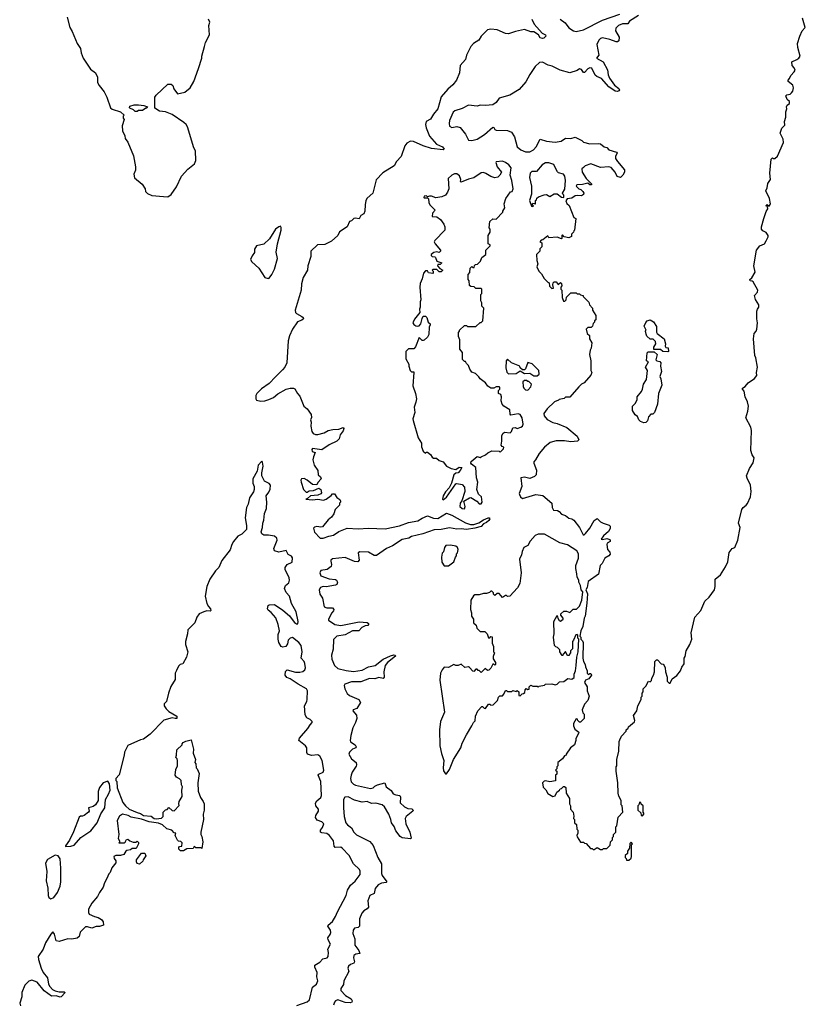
# Model space of a CAD drawing. Extents: x 2673234 to 2760940, y 830506 to 955455.
# Tile 12 of 62: x 2685030 to 2692477, y 867954 to 877290. Entities that reach past the tile are written whole.
import ezdxf

# ---------------------------------------------------------------- set-up
doc = ezdxf.new("R2010")
doc.units = 0

msp = doc.modelspace()

# ---------------------------------------------------------------- linework, layer by layer
at = {"layer": '0CON10XD'}
for points in [[(2685480, 877315), (2685505, 877216.7), (2685528.9, 877178.9), (2685574.2, 877065), (2685606.8, 877016.8), (2685611.9, 876975), (2685633.1, 876925), (2685701.2, 876821.2), (2685750, 876785), (2685766.7, 876745), (2685766.7, 876695), (2685782, 876665), (2685831.2, 876605), (2685855.8, 876555.8), (2685890.8, 876455), (2685905, 876442), (2685987, 876417), (2686020, 876385), (2686010, 876375), (2686010, 876355), (2686020, 876345), (2686002.5, 876285), (2686003.3, 876235), (2686025, 876190), (2686030, 876165), (2686055, 876130), (2686109.3, 875999.3), (2686126.7, 875895), (2686126.4, 875863.6), (2686112.5, 875825), (2686119.3, 875789.3), (2686189.3, 875729.3), (2686220, 875685), (2686221.7, 875661.7), (2686241.7, 875641.7), (2686283.6, 875623.6), (2686392, 875612), (2686435, 875610.8), (2686465, 875631.2), (2686516.2, 875705), (2686565, 875807.5), (2686625, 875872.5), (2686688.3, 875921.7), (2686700, 875955), (2686696, 876045), (2686681.2, 876075), (2686620, 876275), (2686606.4, 876296.4), (2686586.1, 876316.1), (2686475, 876390), (2686413.6, 876416.4), (2686355, 876423.8), (2686310.7, 876450.7), (2686310, 876555), (2686322.5, 876575), (2686435, 876680), (2686465, 876680), (2686480, 876665), (2686490, 876635), (2686525, 876587.5), (2686595, 876601.2), (2686645, 876643.8), (2686681.2, 876705), (2686723.9, 876826.1), (2686756.1, 876923.9), (2686756.7, 876945), (2686782.5, 877035), (2686792.5, 877075), (2686830, 877145), (2686822.5, 877235), (2686832.5, 877265), (2686820, 877295)], [(2689885.6, 877295), (2689906.6, 877246.6), (2689982.2, 877162.2), (2690012.5, 877145), (2690016.2, 877135), (2689997.5, 877115), (2689985, 877110.8), (2689965, 877118), (2689946.7, 877145), (2689905, 877176), (2689875, 877176.2), (2689815, 877197.8), (2689730.5, 877179.5), (2689664.2, 877155.8), (2689635, 877157.8), (2689555, 877192.9), (2689495, 877201.2), (2689465, 877193.3), (2689403.3, 877135), (2689383.3, 877095), (2689330, 877065), (2689305, 877036.7), (2689263.8, 876955), (2689255, 876912.5), (2689206.2, 876855), (2689199.2, 876785), (2689171.5, 876715), (2689135, 876672), (2689087.3, 876632.7), (2689025, 876559.2), (2688993.1, 876445), (2688953.6, 876393.6), (2688925, 876348), (2688883.8, 876325), (2688878, 876295), (2688884, 876265), (2688914.4, 876185), (2688980.5, 876110.5), (2689038.8, 876085), (2689055, 876062.5), (2689043.3, 876056.7), (2688935, 876067.7), (2688855, 876094.5), (2688764.3, 876135.7), (2688735, 876138.8), (2688699.5, 876120.5), (2688679.2, 876095), (2688647.4, 875992.6), (2688602, 875945), (2688580, 875905), (2688470.9, 875839.1), (2688409.5, 875770.5), (2688376.7, 875645), (2688325, 875598.8), (2688311.4, 875575), (2688303.1, 875535), (2688300.8, 875475), (2688290.5, 875449.5), (2688265, 875433.8), (2688248, 875402), (2688211.7, 875408.3), (2688197.5, 875405), (2688176.1, 875383.9), (2688155, 875377.5), (2688133.3, 875325), (2688062.4, 875277.6), (2688045, 875244.2), (2687985, 875188.8), (2687921.2, 875158.8), (2687852.5, 875155), (2687788.8, 875095), (2687789.5, 875045), (2687762, 874955), (2687757.1, 874915), (2687717.8, 874845), (2687702.2, 874785), (2687698.9, 874725), (2687641.1, 874535), (2687644.4, 874515), (2687653.6, 874503.6), (2687705.8, 874475), (2687717.1, 874465), (2687718.6, 874455), (2687705, 874441.4), (2687664, 874425), (2687616.1, 874353.9), (2687587.7, 874292.3), (2687576.2, 874245), (2687562.5, 874035), (2687543.6, 873996.4), (2687521.7, 873968.3), (2687456, 873904), (2687395, 873840), (2687321.2, 873788.8), (2687277.5, 873745), (2687267.5, 873725), (2687267.5, 873695), (2687273.6, 873683.6), (2687315, 873673.3), (2687355, 873676.7), (2687391.7, 873688.3), (2687435, 873708.8), (2687476.4, 873743.6), (2687555, 873787.5), (2687595, 873797.5), (2687625, 873797.5), (2687639.3, 873789.3), (2687662.5, 873745), (2687685, 873720), (2687722.5, 873625), (2687755, 873600), (2687793.3, 873545), (2687797, 873517), (2687787.5, 873495), (2687793, 873473), (2687791.2, 873435), (2687799.2, 873385), (2687810.8, 873365), (2687835, 873356.9), (2687855, 873357.8), (2687915, 873372.9), (2687955, 873394.3), (2687997.5, 873405), (2688055, 873407.1), (2688095, 873423.3), (2688103.3, 873415), (2688095, 873391.2), (2688068, 873355), (2688057.1, 873315), (2688036.2, 873293.8), (2687965, 873258.8), (2687895, 873212), (2687804, 873225), (2687798, 873215), (2687801.2, 873195), (2687830, 873185), (2687813.8, 873146.2), (2687810, 873115), (2687820, 873065), (2687856.1, 873016.1), (2687860, 872975), (2687882.5, 872955), (2687887.5, 872935), (2687855, 872900), (2687845, 872880), (2687805, 872883.8), (2687755, 872924.2), (2687725, 872938.6), (2687700.8, 872935), (2687695.7, 872925), (2687697.8, 872905), (2687719.2, 872835), (2687745, 872809.2), (2687755, 872809.2), (2687775, 872822.5), (2687815.8, 872824.2), (2687865, 872848.8), (2687885.6, 872835.6), (2687890, 872805), (2687883.3, 872795), (2687855, 872782.5), (2687785, 872774.2), (2687759.2, 872750.8), (2687743.3, 872745), (2687805, 872735.7), (2687855, 872741.9), (2687910, 872735), (2687935, 872744), (2687983, 872777), (2687995, 872792.5), (2688015, 872792.5), (2688035, 872760), (2688065, 872740), (2688070, 872725), (2688070, 872715), (2688060, 872705), (2688060, 872685), (2688020, 872645), (2688006.7, 872605), (2687986.1, 872573.9), (2687953.6, 872546.4), (2687899.3, 872480.7), (2687885, 872476.7), (2687845, 872485.6), (2687825, 872479.2), (2687815, 872467.5), (2687825, 872430), (2687878.8, 872375), (2687905, 872373.8), (2687961.5, 872391.5), (2688005, 872402.1), (2688054.1, 872435.9), (2688135, 872469.5), (2688238.3, 872461.7), (2688335, 872470), (2688495, 872461.4), (2688629.4, 872490.6), (2688715, 872521.4), (2688805, 872539.2), (2688845, 872564.7), (2688895, 872584.5), (2688953.4, 872563.4), (2688995, 872561.1), (2689075, 872610.5), (2689125, 872593.3), (2689255, 872519.6), (2689303.2, 872503.2), (2689335, 872502.7), (2689380.9, 872519.1), (2689425, 872546.5), (2689470, 872565), (2689480, 872565), (2689487, 872557), (2689477.5, 872542.5), (2689455, 872520.8), (2689425, 872509.2), (2689405, 872484.3), (2689345, 872470), (2689265, 872455.8), (2689215, 872461.5), (2689175, 872458), (2689105, 872470.9), (2689025, 872456.1), (2688957.5, 872452.5), (2688851.9, 872415), (2688745, 872389.4), (2688717.5, 872372.5), (2688655, 872361.3), (2688565, 872299.4), (2688505.5, 872275), (2688411.1, 872208.9), (2688390.6, 872210.6), (2688335, 872241.9), (2688255, 872244.2), (2688238, 872235), (2688248, 872165), (2688235, 872148.6), (2688205, 872152.3), (2688115, 872190), (2687995, 872178.9), (2687980.5, 872165), (2687978.5, 872155), (2687987.1, 872125), (2687982.9, 872105), (2687945, 872077.5), (2687885, 872067.8), (2687873.8, 872045), (2687885.8, 872015), (2687965, 871989.2), (2688022.1, 871982.1), (2688034.1, 871974.1), (2688043.6, 871955), (2688034.7, 871935.3), (2688022, 871928), (2687935, 871912.5), (2687905, 871913.8), (2687882.5, 871905), (2687867.5, 871885), (2687875, 871844), (2687901.2, 871805), (2687915, 871721.9), (2687942.7, 871712.7), (2687995, 871711.5), (2688007.8, 871697.8), (2688005.6, 871685), (2687987.5, 871665), (2687956.2, 871605), (2687956.7, 871595), (2688016.7, 871555), (2688075, 871545.6), (2688248.9, 871581.1), (2688323.3, 871575), (2688335.6, 871565), (2688337.8, 871555), (2688330, 871545), (2688305, 871542.5), (2688274.6, 871525.4), (2688246.1, 871493.9), (2688185, 871494.6), (2688115, 871457.5), (2688035, 871444.4), (2688004.2, 871414.2), (2688002.3, 871322.3), (2687986.9, 871265), (2687987.6, 871227.6), (2688014.5, 871165), (2688045, 871137.1), (2688125, 871117.8), (2688195, 871110.6), (2688275, 871123.2), (2688335, 871152.2), (2688400, 871165), (2688476.2, 871225), (2688545, 871258.9), (2688577.5, 871267.5), (2688590, 871265), (2688592.5, 871255), (2688515, 871194.4), (2688494, 871166), (2688482.2, 871105), (2688483.8, 871055), (2688475, 871043.3), (2688435, 871052.9), (2688395, 871040), (2688344.4, 871044.4), (2688265, 871010), (2688175, 871011.3), (2688111.5, 870988.5), (2688105.8, 870975), (2688111.9, 870945), (2688135, 870902), (2688155, 870882.9), (2688245, 870843.3), (2688260, 870815), (2688225, 870760), (2688190, 870745), (2688187.5, 870735), (2688222, 870695), (2688226, 870665), (2688213.3, 870625), (2688187.5, 870575), (2688167.3, 870502.7), (2688162, 870455), (2688165, 870443.3), (2688211.2, 870415), (2688220, 870395), (2688215.8, 870384.2), (2688185, 870372), (2688156, 870345), (2688150.6, 870325), (2688175, 870280), (2688217.8, 870247.8), (2688221.2, 870225), (2688218.3, 870211.7), (2688181.2, 870155), (2688172, 870125), (2688167.1, 870095), (2688173.2, 870063.2), (2688195, 870040), (2688213, 870033), (2688355, 870000), (2688380, 870005), (2688395, 870022.5), (2688420, 870035), (2688492.5, 870052.5), (2688504.4, 870014.4), (2688550.9, 869980.9), (2688570.9, 869950.9), (2688595, 869940), (2688633.9, 869933.9), (2688639.2, 869919.2), (2688636, 869865), (2688677.4, 869827.4), (2688709.7, 869809.7)], [(2690152.5, 877295), (2690199.1, 877259.1), (2690235, 877211.9), (2690280, 877185), (2690305, 877178.5), (2690375, 877194), (2690555, 877284), (2690718.1, 877341.9)], [(2690895, 877329.4), (2690810, 877275), (2690795, 877250), (2690745, 877251.2), (2690705, 877233.8), (2690681.4, 877208.6)], [(2691338.3, 871251.7), (2691347.5, 871305), (2691383.6, 871366.4), (2691401.2, 871415), (2691393.9, 871476.1), (2691430, 871625), (2691485, 871687.5), (2691523.9, 871776.1), (2691566.7, 871815), (2691615.9, 871884.1), (2691623.3, 871915), (2691622.5, 871985), (2691672, 872025), (2691719.7, 872100.3), (2691742.3, 872147.7), (2691755, 872237.5), (2691783.6, 872276.4), (2691808, 872285), (2691836.9, 872355), (2691858.8, 872475), (2691843.3, 872515), (2691873.8, 872645), (2691887, 872663), (2691917.5, 872685), (2691927.7, 872702.3), (2691955.7, 872764.3), (2691964.2, 872815), (2691958, 872875), (2691924.1, 872944.1), (2691920, 872965), (2691947.5, 873035), (2691983.3, 873086.7), (2691992.5, 873135), (2691973.3, 873165), (2691960, 873205), (2691966.2, 873395), (2691958.8, 873425), (2691913.3, 873515), (2691933, 873577), (2691938.8, 873625), (2691928.8, 873665), (2691906.7, 873715), (2691897, 873767), (2691880, 873785), (2691880, 873795), (2691908, 873812), (2691935, 873848), (2691995, 873888.8), (2692017, 873917), (2692013, 873943), (2692023.3, 873995), (2692006.7, 874085), (2691997.5, 874105), (2691986.7, 874265), (2691992.5, 874315), (2692010, 874335), (2692017.5, 874355), (2692023.3, 874415), (2692016.7, 874455), (2692017.5, 874525), (2692022.5, 874545), (2692037.5, 874565), (2692036.7, 874585), (2692005, 874637.5), (2691994, 874675), (2692022.5, 874705), (2692027.5, 874725), (2691983, 874803), (2691971.7, 874811.7), (2691955, 874812.5), (2691950, 874825), (2691968.3, 874841.7), (2692000, 874895), (2691990, 874955), (2692013.3, 875105), (2692045.9, 875144.1), (2692090, 875165), (2692107.1, 875192.9), (2692125, 875230), (2692123.3, 875245), (2692105, 875273.3), (2692075, 875287.5), (2692062.5, 875305), (2692062.5, 875325), (2692083.3, 875405), (2692105, 875470), (2692122.5, 875495), (2692118.3, 875518.3), (2692103.6, 875526.4), (2692115, 875536.7), (2692135, 875522.5), (2692145.9, 875544.1), (2692136.2, 875595), (2692101.7, 875668.3), (2692116.7, 875695), (2692123, 875737), (2692147.5, 875775), (2692140, 875835), (2692153, 875967), (2692165, 875980), (2692173, 875973), (2692187, 875973), (2692212.5, 875995), (2692270, 876125), (2692267.3, 876157.3), (2692240, 876215), (2692255, 876260), (2692281.7, 876288.3), (2692280, 876325), (2692293.3, 876365), (2692292.5, 876415), (2692302.5, 876445), (2692297.5, 876465), (2692305, 876480), (2692327.5, 876495), (2692326.7, 876515), (2692303.7, 876533.7), (2692293, 876567), (2692301.9, 876578.1), (2692333.8, 876585), (2692347.1, 876595), (2692357.4, 876612.6), (2692364.2, 876645), (2692359.4, 876669.4), (2692313.3, 876705), (2692313.3, 876715), (2692328.3, 876731.7), (2692339.3, 876760.7), (2692372.5, 876795), (2692379.3, 876810.7), (2692371.2, 876835), (2692353.3, 876855), (2692348.3, 876891.7), (2692397.3, 876912.7), (2692416.7, 876925), (2692426.7, 876945), (2692406.7, 877025), (2692403.3, 877065), (2692423.3, 877135), (2692446.7, 877185), (2692476.7, 877215), (2692450, 877305)], [(2690681.4, 877208.6), (2690678, 877185), (2690713.3, 877125), (2690708.9, 877091.1), (2690695, 877080.6), (2690685, 877080.6), (2690625, 877103.5), (2690555, 877117.3), (2690535, 877111.4), (2690518.6, 877095), (2690499.2, 877055), (2690520, 876955), (2690496.2, 876925), (2690560, 876890), (2690601.5, 876815), (2690608.3, 876768.3), (2690621.9, 876735), (2690667.8, 876667.8), (2690707.9, 876637.9), (2690716, 876625), (2690710, 876615), (2690695, 876610), (2690675, 876613.3), (2690613, 876653), (2690545, 876730.9), (2690500.8, 876750.8), (2690484.7, 876764.7), (2690451.7, 876831.7), (2690435, 876833.8), (2690415, 876824), (2690385, 876790), (2690375, 876790), (2690355, 876817.5), (2690335, 876822.5), (2690315, 876807.5), (2690243.2, 876786.8), (2690151.7, 876811.7), (2690077.8, 876847.8), (2690039.3, 876859.3), (2689985, 876887.5), (2689956.7, 876885), (2689916.7, 876845), (2689865, 876768.8), (2689828.9, 876701.1), (2689765, 876628), (2689675, 876575.7), (2689575.6, 876544.4), (2689545.9, 876504.1), (2689515.9, 876484.1), (2689445, 876476.7), (2689395, 876480), (2689365, 876471.2), (2689285, 876478.8), (2689225, 876446.9), (2689155, 876424.5), (2689138.3, 876411.7), (2689103.9, 876335), (2689100.4, 876305), (2689105, 876281.2), (2689125, 876268.6), (2689175, 876277.5), (2689205, 876267.5), (2689255.7, 876205), (2689285, 876148.8), (2689315.9, 876145.9), (2689365, 876156.9), (2689435, 876202.2), (2689515, 876270), (2689525, 876268.8), (2689535, 876247.5), (2689546.1, 876243.9), (2689655, 876238.8), (2689692.5, 876225), (2689719.5, 876179.5), (2689745.9, 876085.9), (2689781.2, 876055), (2689825, 876037.8), (2689865, 876038.1), (2689900, 876055), (2689924.2, 876085), (2689965, 876157.5), (2690025, 876137.5), (2690105, 876127.5), (2690161.7, 876138.3), (2690203, 876167), (2690255, 876162.5), (2690295, 876177.5), (2690360, 876145), (2690375, 876130), (2690433, 876113), (2690515, 876116.7), (2690535, 876112.5), (2690570, 876085), (2690595, 876077.5), (2690615, 876056.7), (2690687.5, 876035), (2690692.5, 876025), (2690678.6, 875995), (2690678.8, 875975), (2690695, 875943.8), (2690763.8, 875865), (2690762, 875845), (2690747.5, 875815), (2690725, 875794.2), (2690692.2, 875802.2), (2690675.5, 875845.5), (2690635, 875890), (2690615, 875896.2), (2690535, 875890), (2690445, 875922.5), (2690390, 875905), (2690375, 875890), (2690360, 875875), (2690362.5, 875845), (2690400, 875785), (2690450, 875735), (2690450, 875725), (2690435, 875722.5), (2690415, 875740), (2690365, 875727.5), (2690310, 875725), (2690305, 875710), (2690330, 875685), (2690348.3, 875678.3), (2690369.3, 875659.3), (2690376.4, 875646.4), (2690375, 875632.5), (2690355, 875621.2), (2690315, 875624), (2690295, 875618.8), (2690265, 875598.8), (2690219.3, 875590.7), (2690206.4, 875573.6), (2690215, 875546.7), (2690236.8, 875526.8), (2690283, 875413), (2690300, 875405), (2690290, 875295), (2690281.7, 875288.3), (2690280, 875275), (2690260, 875255), (2690260, 875235), (2690235, 875220), (2690191.7, 875231.7), (2690175, 875250), (2690170, 875245), (2690170, 875215), (2690165, 875212.5), (2690125, 875227.5), (2690045, 875220), (2690035, 875240), (2689988.3, 875201.7), (2689971.7, 875198.3), (2689960, 875185), (2689980, 875175), (2689980, 875135), (2689961.7, 875118.3), (2689960, 875095), (2689930, 875065), (2689932.5, 875005), (2689940, 874975), (2689932.5, 874945), (2689950, 874905), (2689975, 874880), (2690000, 874835), (2690035, 874800), (2690050, 874795), (2690053, 874763), (2690075, 874740), (2690090, 874745), (2690082.5, 874775), (2690087.5, 874795), (2690096.4, 874803.6), (2690113.6, 874803.6), (2690135, 874780), (2690155, 874797.5), (2690165, 874790), (2690167.5, 874765), (2690160, 874755), (2690160, 874735), (2690170, 874725), (2690172.5, 874655), (2690185, 874620), (2690198.3, 874621.7), (2690210, 874635), (2690211.7, 874658.3), (2690255, 874700), (2690305, 874700), (2690315, 874690), (2690335, 874690), (2690345, 874680), (2690370, 874675), (2690370, 874665), (2690425, 874610), (2690430, 874585), (2690460, 874555), (2690460, 874535), (2690490, 874485), (2690490, 874445), (2690480, 874435), (2690478.3, 874421.7), (2690465, 874410), (2690460, 874385), (2690448.3, 874371.7), (2690415, 874370), (2690400, 874355), (2690410, 874315), (2690430, 874295), (2690430, 874265), (2690452.5, 874225), (2690447.5, 874175), (2690437.5, 874155), (2690430, 874115), (2690442.5, 874055), (2690442.5, 873965), (2690452.5, 873945), (2690445, 873920), (2690380, 873845), (2690355, 873832.5), (2690330.7, 873809.3), (2690245, 873710), (2690205, 873710), (2690191.7, 873698.3), (2690145, 873690), (2690138.3, 873681.7), (2690100, 873665), (2690030.7, 873599.3), (2689997.5, 873555), (2690000, 873535), (2690029.3, 873499.3), (2690085, 873470), (2690125, 873461.2), (2690215, 873423.3), (2690315, 873340), (2690330, 873305), (2690317.5, 873292.5), (2690255, 873287.5), (2690195, 873296.7), (2690113.6, 873296.4), (2690059.3, 873280.7), (2690005, 873237.5), (2689952.5, 873175), (2689920, 873115), (2689903, 873097), (2689902.5, 873085), (2689929.3, 873019.3), (2689926.1, 872973.9), (2689910.7, 872959.3), (2689865, 872940), (2689815, 872952.5), (2689780, 872945), (2689790, 872865), (2689763, 872797), (2689767, 872787), (2689777.5, 872765), (2689795, 872750), (2689921.7, 872788.3), (2689988.3, 872778.3), (2690072.5, 872705), (2690077.5, 872665), (2690090.7, 872640.7), (2690126.4, 872636.4), (2690145, 872627.5), (2690165, 872602.5), (2690205, 872590), (2690235, 872562.5), (2690265, 872557.5), (2690283, 872543), (2690336.7, 872475), (2690370, 872405), (2690380, 872405), (2690393, 872417), (2690435, 872467.5), (2690475, 872540), (2690505, 872560), (2690535, 872530), (2690560, 872515), (2690617, 872497), (2690627, 872487), (2690627.5, 872465), (2690612.5, 872437.5), (2690565, 872396.7), (2690542.5, 872365), (2690555, 872360), (2690595, 872369.4), (2690615.6, 872365.6), (2690626.7, 872356.7), (2690627.1, 872342.9), (2690597.5, 872325), (2690596.7, 872315), (2690602.5, 872265), (2690625, 872240), (2690627, 872223), (2690615, 872207.5), (2690577.5, 872185), (2690552.5, 872135), (2690532.5, 872115), (2690516.4, 872033.6), (2690418.3, 871961.7), (2690408.8, 871905), (2690397.5, 871885), (2690411.2, 871845), (2690406.4, 871756.4), (2690390, 871635), (2690381.2, 871615), (2690367.5, 871535), (2690347.5, 871495), (2690340, 871445), (2690350, 871435), (2690350, 871415), (2690365, 871400), (2690370, 871385), (2690368.8, 871235), (2690373.6, 871203.6), (2690390, 871175), (2690393, 871153), (2690410, 871115), (2690410, 871095), (2690425, 871080), (2690435, 871090), (2690445, 871090), (2690450, 871075), (2690425, 871040), (2690393.6, 871026.4), (2690382.5, 871005), (2690407.5, 870965), (2690407.5, 870925), (2690427.5, 870875), (2690416.7, 870833.3), (2690385, 870800), (2690362.5, 870745), (2690368.3, 870718.3), (2690380, 870705), (2690380, 870665), (2690345, 870630), (2690335, 870630), (2690320, 870645), (2690318.3, 870658.3), (2690305, 870660), (2690280, 870615), (2690280, 870595), (2690293, 870563), (2690330, 870535), (2690327, 870523), (2690300, 870475), (2690300, 870455), (2690287.5, 870415), (2690252.5, 870385), (2690210, 870325), (2690210, 870315), (2690195, 870310), (2690175, 870280), (2690132.5, 870245), (2690130, 870215), (2690120, 870205), (2690120, 870185), (2690110, 870175), (2690120, 870165), (2690120, 870135), (2690110, 870125), (2690108.3, 870071.7), (2690055, 870062.5), (2690015, 870072.5), (2690001.7, 870068.3), (2689987, 870053), (2689993, 870013), (2690018.3, 869988.3), (2690035, 869952.5), (2690085, 869922.5), (2690105, 869930), (2690122.5, 869965), (2690146.7, 869983.3), (2690151.7, 869998.3), (2690165, 870000), (2690185, 870020), (2690195, 870020), (2690208.3, 870008.3), (2690210, 869955), (2690240, 869905), (2690240, 869855), (2690250, 869835), (2690250, 869805), (2690277, 869777), (2690281.7, 869738.3), (2690280, 869715), (2690290, 869705), (2690290, 869675), (2690307, 869657), (2690310, 869615), (2690320, 869605), (2690320, 869575), (2690310, 869555), (2690313, 869543), (2690345, 869490), (2690375, 869490), (2690385, 869480), (2690398.3, 869478.3), (2690441.7, 869431.7), (2690455, 869430), (2690465, 869420), (2690475, 869420), (2690505, 869440), (2690535, 869420), (2690555, 869420), (2690565, 869430), (2690595, 869430), (2690628.3, 869461.7), (2690630, 869495), (2690648.3, 869511.7), (2690650, 869535), (2690660, 869545), (2690660, 869565), (2690680, 869585), (2690680, 869635), (2690690, 869645), (2690703, 869727), (2690747.5, 869775), (2690740, 869835), (2690730, 869845), (2690730, 869885), (2690708.3, 869928.3), (2690702.5, 869955), (2690700, 870055), (2690682.5, 870165), (2690682.5, 870205), (2690690, 870215), (2690690, 870275), (2690710, 870355), (2690712.5, 870445), (2690718.3, 870461.7), (2690733, 870497), (2690780, 870545), (2690780, 870555), (2690797, 870573), (2690800, 870585), (2690857, 870633), (2690860, 870645), (2690848.3, 870691.7), (2690880, 870735), (2690890, 870785), (2690920, 870845), (2690920, 870865), (2690930, 870875), (2690930, 870905), (2690940, 870915), (2690940, 870945), (2690965, 870970), (2690991.7, 871018.3), (2691005, 871010), (2691020, 871025), (2691023, 871047), (2691036.4, 871073.6), (2691047, 871107), (2691050, 871205), (2691065, 871220), (2691075, 871220), (2691111.7, 871181.7), (2691128.3, 871178.3), (2691140, 871165), (2691147.5, 871145), (2691150, 871105), (2691167.5, 871055), (2691168.3, 871018.3), (2691185, 871000), (2691195, 871000), (2691215, 871040), (2691259.3, 871070.7), (2691293.6, 871116.4), (2691305, 871150), (2691327, 871183), (2691330, 871235), (2691338.3, 871251.7)], [(2686145, 876420), (2686125, 876420), (2686110, 876435), (2686075, 876450), (2686070, 876455), (2686075, 876470), (2686115, 876482.5), (2686155, 876482.5), (2686206.4, 876476.4), (2686240, 876465), (2686235, 876450), (2686225, 876450), (2686195, 876430), (2686155, 876430), (2686145, 876420)], [(2689245, 872651.2), (2689253.8, 872675), (2689240, 872725), (2689295, 872756.2), (2689305, 872758.8), (2689364.2, 872724.2), (2689385, 872700), (2689405, 872700), (2689413.3, 872715), (2689406.2, 872765), (2689379.5, 872789.5), (2689363.8, 872835), (2689374, 872905), (2689360, 872945), (2689353.8, 873045), (2689313.8, 873075), (2689306.7, 873085), (2689310, 873100), (2689365, 873147.5), (2689395, 873140), (2689405, 873143.3), (2689445, 873162.5), (2689466.4, 873183.6), (2689505, 873203.3), (2689575, 873200), (2689585, 873190), (2689615, 873220), (2689620, 873235), (2689601.7, 873241.7), (2689592.5, 873255), (2689600, 873295), (2689600, 873345), (2689610, 873365), (2689625, 873377.5), (2689677.7, 873372.3), (2689692.5, 873385), (2689705, 873420), (2689725, 873422.5), (2689745, 873413.3), (2689780, 873425), (2689796.7, 873435), (2689803.3, 873455), (2689794.1, 873514.1), (2689775, 873546.7), (2689755, 873553.3), (2689685, 873540), (2689678.3, 873548.3), (2689675, 873590), (2689620, 873625), (2689603, 873643), (2689592.5, 873675), (2689597.5, 873715), (2689590, 873735), (2689570, 873745), (2689570, 873775), (2689580, 873785), (2689580, 873805), (2689575, 873810), (2689545, 873810), (2689525, 873797.5), (2689495, 873797.5), (2689467.5, 873815), (2689445, 873847.5), (2689393.6, 873883.6), (2689383, 873903), (2689350, 873935), (2689317, 873947), (2689297.5, 873975), (2689285, 874010), (2689265, 874030), (2689255, 874050), (2689245, 874050), (2689228.3, 874068.3), (2689227.5, 874135), (2689203.3, 874165), (2689202.5, 874255), (2689190, 874285), (2689190, 874325), (2689200, 874335), (2689200, 874345), (2689245, 874390), (2689265, 874390), (2689275, 874380), (2689355, 874380), (2689395, 874420), (2689405, 874420), (2689420, 874435), (2689430, 874555), (2689410, 874575), (2689410, 874605), (2689400, 874625), (2689400, 874685), (2689410, 874695), (2689410, 874735), (2689405, 874740), (2689355, 874740), (2689338.3, 874758.3), (2689305, 874760), (2689295, 874770), (2689290, 874815), (2689282.5, 874825), (2689280, 874875), (2689297, 874893), (2689300, 874935), (2689315, 874950), (2689325, 874940), (2689338.3, 874941.7), (2689341.7, 874958.3), (2689351.7, 874968.3), (2689368.3, 874971.7), (2689398.3, 875001.7), (2689410, 875035), (2689450, 875065), (2689450, 875105), (2689490, 875145), (2689490, 875155), (2689470, 875165), (2689470, 875245), (2689490, 875275), (2689490, 875305), (2689480, 875315), (2689487.5, 875375), (2689515, 875402.5), (2689545, 875400), (2689610, 875465), (2689610, 875475), (2689627.5, 875505), (2689622.5, 875545), (2689637.5, 875595), (2689683.6, 875656.4), (2689699.3, 875660.7), (2689708.8, 875685), (2689696.1, 875766.1), (2689680, 875815), (2689687.5, 875885), (2689665, 875914.2), (2689635, 875937.1), (2689605, 875949.4), (2689546.7, 875943.3), (2689543.3, 875935), (2689556.7, 875895), (2689596.2, 875845), (2689582.5, 875815), (2689563.6, 875796.4), (2689535, 875790), (2689495, 875803.3), (2689447.5, 875832.5), (2689425, 875841.2), (2689402.7, 875837.3), (2689335, 875792), (2689285, 875778), (2689215, 875748), (2689208, 875755), (2689211.5, 875775), (2689199.3, 875809.3), (2689175, 875827.5), (2689151.1, 875828.9), (2689125, 875816.2), (2689090, 875785), (2689096.2, 875685), (2689085.9, 875654.1), (2689065, 875626.7), (2689031.2, 875608.8), (2688975, 875600.8), (2688935, 875616.7), (2688915, 875617.5), (2688895, 875610), (2688885, 875620), (2688863, 875617), (2688860, 875605), (2688865, 875600), (2688895, 875600), (2688905, 875590), (2688907.5, 875555), (2688916.7, 875535), (2688967.5, 875485), (2688942.5, 875455), (2688940, 875425), (2688985, 875420), (2689017.5, 875395), (2689051.7, 875351.7), (2689060, 875325), (2689060, 875295), (2688963.6, 875196.4), (2688960, 875185), (2688967.5, 875165), (2689020, 875105), (2689020, 875095), (2689005, 875082.5), (2688985, 875087.5), (2688955, 875083.3), (2688930, 875065), (2688930, 875055), (2688940, 875045), (2688965, 875042.5), (2688972.5, 875035), (2688985, 875000), (2689030, 874985), (2689015, 874970), (2688995, 874970), (2688990, 874955), (2689011.7, 874931.7), (2689040, 874915), (2689025, 874900), (2689005, 874900), (2688985, 874920), (2688945, 874920), (2688940, 874915), (2688950, 874905), (2688950, 874885), (2688945, 874882.5), (2688905, 874890), (2688895, 874910), (2688875, 874907.5), (2688856.7, 874885), (2688846.4, 874833.6), (2688827, 874787), (2688822.5, 874755), (2688833.3, 874635), (2688826.7, 874615), (2688827.5, 874565), (2688820, 874545), (2688823.3, 874515), (2688771.2, 874448.8), (2688756, 874415), (2688765, 874398.8), (2688785, 874386.2), (2688805, 874382.5), (2688815, 874386.7), (2688833.3, 874405), (2688843.6, 874456.4), (2688855, 874480), (2688875, 874480), (2688890, 874465), (2688903, 874423), (2688920, 874405), (2688920, 874395), (2688912.5, 874375), (2688907.5, 874305), (2688895, 874280), (2688865, 874250), (2688855, 874247.5), (2688845, 874247.5), (2688815, 874277.5), (2688783, 874187), (2688765, 874170), (2688715, 874170), (2688690, 874145), (2688690, 874075), (2688720, 874025), (2688720, 874005), (2688732.5, 873965), (2688745, 873950), (2688765, 873950), (2688767.5, 873945), (2688757.7, 873817.7), (2688782, 873745), (2688790, 873695), (2688785.8, 873664.2), (2688768, 873615), (2688775.8, 873565), (2688757.5, 873505), (2688758.3, 873488.3), (2688807.5, 873325), (2688837.5, 873275), (2688838.3, 873238.3), (2688855, 873200), (2688875, 873180), (2688885, 873190), (2688895, 873190), (2688925, 873167.5), (2688940.7, 873140.7), (2688953, 873133), (2688981.7, 873131.7), (2689005, 873110), (2689045, 873097.5), (2689077, 873057), (2689120, 873035), (2689165, 873026.2), (2689195, 873046.2), (2689220, 873045), (2689206.2, 873015), (2689185, 872993.3), (2689165, 872991.2), (2689143.8, 872975), (2689123.8, 872895), (2689100.5, 872849.5), (2689065, 872813.3), (2689044.4, 872775), (2689037.5, 872745), (2689045, 872737.5), (2689075, 872764), (2689165, 872890), (2689175, 872893.3), (2689225, 872883.8), (2689247.3, 872857.3), (2689249.2, 872815), (2689222.5, 872727.5), (2689204, 872705), (2689201.2, 872675), (2689225, 872653.8), (2689245, 872651.2)], [(2689895, 875520), (2689900, 875525), (2689891.7, 875531.7), (2689890, 875545), (2689895, 875550), (2689908.3, 875548.3), (2689915, 875540), (2689920, 875545), (2689920, 875575), (2689928.3, 875581.7), (2689931.7, 875598.3), (2689948.3, 875611.7), (2690000.7, 875629.3), (2690025, 875632.5), (2690055, 875613.3), (2690095, 875637.5), (2690125, 875640), (2690165, 875607.5), (2690187.5, 875605), (2690187.5, 875625), (2690177.5, 875635), (2690176.7, 875645), (2690197.7, 875682.3), (2690202.5, 875765), (2690197.5, 875805), (2690185, 875826.7), (2690137.5, 875837.5), (2690127, 875847), (2690092.5, 875915), (2690085, 875920), (2690045, 875933.3), (2690015, 875932.5), (2689982.5, 875915), (2689928.3, 875851.7), (2689885, 875850), (2689870, 875835), (2689862.5, 875795), (2689881.7, 875711.7), (2689882.5, 875635), (2689862.5, 875575), (2689881.7, 875521.7), (2689895, 875520)], [(2687384, 874836), (2687395, 874840), (2687421.2, 874875), (2687446.2, 874925), (2687472.5, 875025), (2687460, 875085), (2687473.3, 875165), (2687508.8, 875295), (2687509.3, 875319.3), (2687501.7, 875331.7), (2687485, 875326.7), (2687455, 875303.3), (2687397.1, 875212.9), (2687345, 875160.8), (2687274.3, 875145), (2687255.6, 875115), (2687257, 875083), (2687235, 875052), (2687219.2, 875015), (2687230, 874995), (2687295.4, 874935.4), (2687354.2, 874845), (2687384, 874836)], [(2691175, 874140), (2691125, 874142.5), (2691105, 874162.5), (2691041.7, 874161.7), (2691040, 874185), (2691060, 874215), (2691057, 874237), (2691035, 874260), (2691005, 874260), (2690975, 874287.5), (2690967, 874307), (2690963.3, 874336.7), (2690967.5, 874347.5), (2690950, 874385), (2690965, 874420), (2690977, 874433), (2691005, 874442.5), (2691036.7, 874425), (2691065, 874380), (2691067, 874327), (2691072.5, 874315), (2691138.8, 874265), (2691150, 874215), (2691147.5, 874195), (2691155, 874182.5), (2691177, 874177), (2691180, 874145), (2691175, 874140)], [(2690945, 873467.5), (2690915, 873480), (2690900, 873495), (2690887, 873527), (2690863.6, 873543.6), (2690840, 873585), (2690840, 873625), (2690867, 873653), (2690881.7, 873688.3), (2690882.5, 873715), (2690922.5, 873765), (2690932.5, 873785), (2690942.5, 873835), (2690971.7, 873878.3), (2690980, 873965), (2690962.5, 873995), (2690990, 874045), (2690970, 874055), (2690978.3, 874131.7), (2690988.3, 874141.7), (2691045, 874140), (2691072.5, 874115), (2691060, 874065), (2691070, 874055), (2691098.3, 874048.3), (2691106.1, 874036.1), (2691103.8, 874005), (2691113.3, 873955), (2691097, 873907), (2691107.5, 873885), (2691116.7, 873825), (2691083.9, 873746.1), (2691076.1, 873643.9), (2691046.7, 873565), (2691031.7, 873548.3), (2691011.7, 873548.3), (2690990, 873525), (2690980, 873485), (2690965, 873470), (2690945, 873467.5)], [(2689935, 873913.3), (2689955, 873930), (2689950, 873965), (2689887, 874027), (2689845, 874040), (2689825, 873980), (2689815, 873970), (2689795, 873970), (2689775, 873990), (2689770, 874005), (2689692.5, 874035), (2689655, 874070), (2689640, 874055), (2689638.3, 873988.3), (2689648.3, 873948.3), (2689663, 873933), (2689736.1, 873933.9), (2689775, 873960), (2689813.6, 873933.6), (2689865, 873937.5), (2689905, 873913.8), (2689935, 873913.3)], [(2689845, 873777.5), (2689875, 873810), (2689880, 873835), (2689855, 873860), (2689845, 873860), (2689835, 873870), (2689815, 873870), (2689800, 873855), (2689803, 873813), (2689810, 873795), (2689825, 873780), (2689845, 873777.5)], [(2687656.4, 867943.6), (2687755, 867975.8), (2687776, 867996), (2687806.7, 868115), (2687844.5, 868145.5), (2687856.9, 868175), (2687845.8, 868215), (2687849.2, 868255), (2687826, 868305), (2687826.2, 868325), (2687875.5, 868354.5), (2687904.5, 868385.5), (2687945, 868394.4), (2687952.6, 868407.4), (2687957.8, 868445), (2687950.8, 868475), (2687976.9, 868525), (2687952.9, 868565), (2687951.4, 868585), (2687974.2, 868615), (2687980, 868635), (2687976.4, 868656.4), (2687951.2, 868695), (2687952.5, 868705), (2687995, 868740), (2688025, 868786.7), (2688041.1, 868828.9), (2688123.9, 868986.1), (2688138.7, 869035), (2688165, 869084.3), (2688208.9, 869121.1), (2688256.8, 869185), (2688258.4, 869215), (2688251.6, 869231.6), (2688195.5, 869285), (2688151.5, 869365), (2688087.1, 869435), (2688072.5, 869442.5), (2688019.7, 869439.7), (2688011.8, 869451.8), (2688003.5, 869505), (2687965.6, 869555), (2687942.1, 869572.1), (2687895, 869578.1), (2687882.5, 869585), (2687881.4, 869605), (2687900.3, 869629.7), (2687912.5, 869665), (2687895, 869684.2), (2687849.2, 869699.2), (2687832.5, 869725), (2687837.5, 869745), (2687863.3, 869785), (2687862.5, 869805), (2687836.7, 869835), (2687835, 869860), (2687846.1, 869883.9), (2687886, 869915), (2687891.4, 869935), (2687883.3, 870065), (2687860, 870125), (2687866.7, 870135), (2687905.7, 870155), (2687911.5, 870175), (2687897.5, 870265), (2687875, 870307.1), (2687855, 870319.2), (2687795, 870313.8), (2687757, 870327), (2687751.2, 870341.2), (2687751.2, 870385), (2687740, 870405), (2687676.7, 870455), (2687682.7, 870477.3), (2687762.3, 870567.7), (2687783.3, 870605), (2687802.5, 870625), (2687802.5, 870635), (2687782.5, 870655), (2687750.5, 870670.5), (2687735, 870700), (2687730, 870785), (2687753.3, 870825), (2687753.8, 870845), (2687756.7, 870925), (2687750, 870945), (2687669.5, 870989.5), (2687595, 871040), (2687562.4, 871052.4), (2687547.8, 871075), (2687550, 871110), (2687565, 871124), (2687645, 871103.6), (2687685, 871101.6), (2687715, 871108.2), (2687733.6, 871125), (2687738.2, 871145), (2687733.1, 871185), (2687725, 871204.3), (2687697.3, 871237.3), (2687708, 871295), (2687697.7, 871355), (2687674.5, 871385), (2687615, 871430.4), (2687595, 871425.4), (2687575.6, 871405), (2687567.6, 871372.4), (2687552.5, 871345), (2687525, 871338.8), (2687507.3, 871347.3), (2687485.5, 871385.5), (2687478.5, 871415), (2687480.7, 871459.3), (2687494.2, 871495), (2687481.4, 871555), (2687456.7, 871616.7), (2687415, 871668.8), (2687385, 871690), (2687380, 871705), (2687386.4, 871733.6), (2687395, 871742.5), (2687445, 871744), (2687525, 871689.4), (2687588, 871638), (2687604.8, 871614.8), (2687635, 871574.5), (2687655, 871561.9), (2687667.3, 871562.7), (2687668.8, 871585), (2687651.8, 871675), (2687606.3, 871755), (2687586.2, 871825), (2687555, 871858.6), (2687539.5, 871895), (2687549.2, 871925), (2687581.1, 871948.9), (2687587.7, 871975), (2687585, 871996), (2687547.5, 872075), (2687547.5, 872095), (2687565.3, 872124.7), (2687613.8, 872146.2), (2687617.4, 872187.4), (2687605, 872203.5), (2687575, 872219.2), (2687556.9, 872256.9), (2687485, 872241.8), (2687443.8, 872255), (2687437.5, 872275), (2687471.1, 872355), (2687467.3, 872375), (2687445, 872391.5), (2687387.3, 872402.7), (2687345, 872401.2), (2687324.4, 872414.4), (2687318, 872435), (2687331.2, 872475), (2687333.8, 872515), (2687345.6, 872544.4), (2687352, 872608), (2687368, 872655), (2687373.6, 872715), (2687367.8, 872775), (2687390.4, 872809.6), (2687405, 872836.7), (2687407.1, 872875), (2687395, 872890.6), (2687350, 872915), (2687326.5, 872965), (2687325.6, 872994.4), (2687338.2, 873055), (2687331.1, 873095), (2687325, 873104.2), (2687291.1, 873065), (2687279.7, 873010.3), (2687239.2, 872935), (2687240, 872895), (2687253, 872863), (2687253.3, 872835), (2687246.1, 872813.9), (2687207.5, 872755), (2687196.7, 872695), (2687180, 872665), (2687167.5, 872565), (2687180, 872495), (2687180, 872455), (2687135, 872412.5), (2687097, 872393), (2687056.4, 872343.6), (2687040, 872315), (2687025, 872262.5), (2686945, 872162.5), (2686916.7, 872095), (2686885, 872062.5), (2686831.2, 871985), (2686803.8, 871915), (2686787.5, 871825), (2686802.5, 871755), (2686820, 871725), (2686840, 871705), (2686841.7, 871688.3), (2686835, 871682.5), (2686805, 871683.3), (2686775, 871674.2), (2686731.2, 871655), (2686710, 871625), (2686690.7, 871569.3), (2686624.4, 871505.6), (2686620.8, 871465), (2686602.5, 871395), (2686602.5, 871365), (2686622.5, 871295), (2686612.5, 871245), (2686576.4, 871183.6), (2686550, 871175), (2686535, 871160), (2686515, 871120), (2686503, 871093), (2686502.5, 871035), (2686463.6, 870966.4), (2686440, 870905), (2686420, 870825), (2686398.8, 870801.2), (2686398.8, 870785), (2686418.8, 870755), (2686445, 870731.2), (2686520, 870685), (2686520, 870665), (2686505, 870662.5), (2686475, 870670), (2686395, 870646.7), (2686266, 870514), (2686205, 870467.5), (2686175, 870462.5), (2686055, 870407.5), (2686022.5, 870345), (2686020, 870315), (2685971.7, 870128.3), (2685940, 870095), (2685940, 870075), (2685950, 870065), (2685952.5, 870005), (2686006.4, 869866.4), (2686032, 869835), (2686068.8, 869805), (2686145, 869771.1), (2686175, 869764.2), (2686205, 869742.5), (2686275, 869736.2), (2686305, 869716.7), (2686325, 869711.2), (2686375, 869720), (2686390, 869735), (2686390, 869775), (2686411.7, 869798.3), (2686428.3, 869801.7), (2686445, 869820), (2686475, 869792.5), (2686495, 869787.5), (2686541.7, 869838.3), (2686537.5, 869855), (2686543, 869877), (2686570, 869925), (2686566.7, 869985), (2686572.5, 870015), (2686563.3, 870035), (2686560, 870075), (2686545, 870092.5), (2686515, 870107.5), (2686503.3, 870125), (2686510.7, 870179.3), (2686526.2, 870215), (2686526.1, 870266.1), (2686522.5, 870282.5), (2686510, 870295), (2686517.5, 870315), (2686520, 870365), (2686570, 870415), (2686570, 870425), (2686580, 870435), (2686605, 870450), (2686655, 870460), (2686677, 870373), (2686673.6, 870333.6), (2686697.5, 870275), (2686690, 870245), (2686700, 870235), (2686702.5, 870195), (2686712.5, 870185), (2686730.7, 870140.7), (2686720, 870055), (2686722.5, 869975), (2686744.1, 869914.1), (2686768.1, 869878.1)], [(2689075, 870140), (2689105, 870180), (2689143.3, 870275), (2689210, 870385), (2689225, 870430), (2689265, 870510), (2689317, 870593), (2689330, 870625), (2689347, 870643), (2689350, 870685), (2689373, 870737), (2689411.7, 870778.3), (2689418.3, 870778.3), (2689431.7, 870761.7), (2689445, 870760), (2689475, 870800), (2689485, 870800), (2689495, 870790), (2689518.3, 870791.7), (2689560, 870835), (2689570, 870865), (2689581.7, 870878.3), (2689605, 870880), (2689620, 870895), (2689635, 870930), (2689645, 870930), (2689655, 870920), (2689695, 870920), (2689705, 870930), (2689735, 870920), (2689745, 870930), (2689760, 870915), (2689761.7, 870881.7), (2689775, 870880), (2689791.7, 870898.3), (2689805, 870900), (2689818.3, 870911.7), (2689820, 870935), (2689831.7, 870948.3), (2689845, 870940), (2689858.3, 870941.7), (2689860, 870965), (2689875, 870980), (2689895, 870970), (2689935, 870970), (2689945, 870960), (2689955, 870970), (2690005, 870980), (2690015, 870990), (2690075, 870992.5), (2690105, 870982.5), (2690125, 870990), (2690148.3, 871011.7), (2690186.7, 871013.3), (2690225, 871042.5), (2690265, 871037.5), (2690285, 871052.5), (2690286.2, 871085), (2690298, 871115), (2690305.8, 871165), (2690310, 871245), (2690322.5, 871295), (2690330, 871415), (2690320, 871425), (2690320, 871455), (2690315, 871460), (2690301.7, 871458.3), (2690280, 871405), (2690270, 871395), (2690270, 871325), (2690250, 871305), (2690250, 871285), (2690240, 871275), (2690238.3, 871261.7), (2690225, 871260), (2690220, 871265), (2690205, 871300), (2690180, 871275), (2690178.3, 871261.7), (2690171.7, 871261.7), (2690150, 871295), (2690150, 871315), (2690128.3, 871338.3), (2690111.7, 871341.7), (2690100, 871355), (2690090, 871435), (2690097.5, 871465), (2690092.5, 871585), (2690125, 871640), (2690130, 871615), (2690143.6, 871593.6), (2690155, 871587.5), (2690170, 871595), (2690180, 871605), (2690180, 871615), (2690160, 871645), (2690160, 871655), (2690188.3, 871681.7), (2690211.7, 871681.7), (2690245, 871670), (2690275, 871700), (2690308.3, 871701.7), (2690335, 871730), (2690357.5, 871785), (2690367.5, 871865), (2690352.5, 871885), (2690346.7, 871925), (2690330, 871955), (2690330, 871975), (2690313, 872003), (2690312.5, 872035), (2690300, 872085), (2690302.5, 872115), (2690326.7, 872185), (2690326.4, 872226.4), (2690312.5, 872255), (2690221.2, 872311.2), (2690150.9, 872330.9), (2690005, 872410), (2689945, 872411.2), (2689915, 872400), (2689867.5, 872345), (2689846.4, 872303.6), (2689810, 872285), (2689793, 872247), (2689787.5, 872215), (2689767, 872173), (2689782.5, 872045), (2689770, 871945), (2689748.3, 871901.7), (2689676.7, 871823.3), (2689655, 871820), (2689645, 871830), (2689635, 871830), (2689605, 871810), (2689575, 871850), (2689555, 871850), (2689535, 871830), (2689521.7, 871841.7), (2689520, 871855), (2689505, 871870), (2689495, 871870), (2689481.7, 871858.3), (2689455, 871850), (2689425, 871850), (2689385, 871837.5), (2689345, 871837.5), (2689331.7, 871828.3), (2689307.5, 871785), (2689303, 871697), (2689312.5, 871665), (2689313.3, 871635), (2689330, 871605), (2689331.7, 871571.7), (2689358.3, 871548.3), (2689361.7, 871521.7), (2689395, 871490), (2689438.3, 871488.3), (2689460, 871465), (2689475, 871430), (2689485, 871430), (2689495, 871440), (2689507, 871437), (2689508.3, 871378.3), (2689520, 871345), (2689522.5, 871295), (2689530, 871285), (2689518.3, 871251.7), (2689518.3, 871228.3), (2689540, 871195), (2689540, 871175), (2689535, 871170), (2689525, 871180), (2689515, 871180), (2689495, 871140), (2689478.3, 871121.7), (2689465, 871120), (2689443, 871137), (2689405, 871100), (2689385, 871120), (2689375, 871120), (2689365, 871130), (2689355, 871130), (2689335, 871110), (2689325, 871112.5), (2689295, 871147.5), (2689285, 871152.5), (2689248.3, 871148.3), (2689215, 871177.5), (2689185, 871167.5), (2689165, 871167.5), (2689145, 871176.7), (2689095, 871146.7), (2689055, 871150), (2689034.3, 871125.7), (2689020, 871095), (2689012.3, 871027.7), (2689058, 870725), (2689020, 870635), (2689010.8, 870555), (2689012, 870405), (2689027.5, 870332.5), (2689050, 870265), (2689043.3, 870195), (2689047, 870167), (2689065, 870140), (2689075, 870140)], [(2689095, 872110), (2689145, 872150), (2689160, 872195), (2689170, 872205), (2689170, 872225), (2689180, 872235), (2689187.5, 872265), (2689180, 872285), (2689165, 872297.5), (2689115, 872306.7), (2689070, 872305), (2689057.5, 872285), (2689047.5, 872245), (2689035, 872230), (2689027.5, 872195), (2689030, 872145), (2689055, 872110), (2689095, 872110)], [(2685465, 869450), (2685515, 869452.5), (2685545, 869462.5), (2685610, 869535), (2685705, 869600), (2685765.7, 869674.3), (2685800.3, 869759.7), (2685836.7, 869815), (2685843, 869897), (2685872.5, 869945), (2685887.5, 869985), (2685880, 870045), (2685865, 870070), (2685820, 870055), (2685785, 870010), (2685773, 869973), (2685772.5, 869885), (2685750, 869845), (2685725, 869828.8), (2685683.6, 869816.4), (2685690, 869785), (2685683, 869777), (2685642.5, 869745), (2685625, 869736.7), (2685605, 869736.2), (2685595, 869726.7), (2685540.8, 869589.2), (2685500.8, 869509.2), (2685463.3, 869455), (2685465, 869450)], [(2688709.7, 869809.7), (2688745.6, 869805.6), (2688760, 869795), (2688756.2, 869785), (2688692.5, 869735), (2688683.3, 869715), (2688688.6, 869665), (2688727.1, 869585), (2688741.7, 869528.3), (2688735, 869522.5), (2688655, 869531.2), (2688635, 869546), (2688595, 869600), (2688579.7, 869639.7), (2688553.8, 869675), (2688549.5, 869705), (2688530.4, 869755), (2688487.5, 869827.5), (2688466.2, 869846.2), (2688405, 869861.2), (2688365, 869857.7), (2688325, 869877.3), (2688275, 869870), (2688205, 869890.8), (2688145, 869921.3), (2688112.7, 869917.3), (2688097.8, 869895), (2688099.2, 869815), (2688104.6, 869735), (2688122.7, 869675), (2688137.3, 869655), (2688176.6, 869626.6), (2688197.1, 869585), (2688221, 869561), (2688305, 869517.9), (2688347.7, 869497.7), (2688379.8, 869459.8), (2688424.5, 869345), (2688460.5, 869285), (2688459.6, 869195), (2688464.6, 869175), (2688510, 869115), (2688502.5, 869107.5), (2688458.2, 869101.8), (2688427.8, 869085), (2688398.9, 869051.1), (2688390, 869005), (2688348.8, 868985), (2688330.4, 868935), (2688335.5, 868875), (2688322.7, 868857.3), (2688290.9, 868839.1), (2688272.6, 868817.4), (2688252.1, 868765), (2688250.6, 868695), (2688237.2, 868682.8), (2688205, 868674), (2688192.4, 868657.6), (2688186.5, 868625), (2688206.2, 868575), (2688208.2, 868515), (2688244.4, 868465), (2688253.3, 868436.7), (2688215, 868429.4), (2688198.6, 868415), (2688195.6, 868395), (2688204, 868355), (2688196.9, 868343.1), (2688165, 868331.9), (2688146.9, 868315), (2688140.6, 868295), (2688150.8, 868265), (2688103.9, 868176.1), (2688097.8, 868142.2), (2688072.5, 868105), (2688074, 868085), (2688118.3, 868038.3), (2688172.5, 868005), (2688180, 867985), (2688177.5, 867975), (2688161.7, 867968.3), (2688115, 867971.1), (2688045, 867995.4), (2688022.6, 867987.4), (2688012.7, 867975), (2688004.5, 867945)], [(2686768.1, 869878.1), (2686778.8, 869855), (2686780, 869795), (2686768.8, 869755), (2686773.3, 869705), (2686746.2, 869585), (2686746.2, 869565), (2686756.2, 869545), (2686766.7, 869495), (2686755, 869432.5), (2686747.5, 869437.5), (2686698.3, 869438.3), (2686685, 869450), (2686675, 869430), (2686615, 869427.5), (2686581.7, 869408.3), (2686555, 869407.5), (2686537.5, 869425), (2686538.3, 869441.7), (2686545, 869450), (2686568.3, 869451.7), (2686570, 869485), (2686558.3, 869498.3), (2686535, 869500), (2686525, 869510), (2686502.5, 869555), (2686510, 869575), (2686495, 869580), (2686472.5, 869605), (2686425, 869616.7), (2686385, 869654), (2686345, 869672.5), (2686257.5, 869685), (2686185, 869709.4), (2686087.6, 869727.6), (2686056.7, 869745), (2686005, 869755.7), (2685975, 869738.8), (2685953.1, 869695), (2685970, 869565), (2685963.3, 869525), (2685977.5, 869505), (2685977.5, 869492.5), (2685970, 869485), (2686020, 869485), (2686029.3, 869490.7), (2686043.6, 869516.4), (2686055, 869520), (2686075, 869502.5), (2686105, 869490), (2686135, 869490), (2686145, 869500), (2686156.7, 869486.7), (2686157.5, 869475), (2686135, 869432.5), (2686095, 869430), (2686081.7, 869418.3), (2686045, 869413.3), (2686035, 869406.7), (2686016.4, 869373.6), (2685986.1, 869366.1), (2685940, 869365), (2685923.8, 869355), (2685925, 869337.5), (2685942.5, 869315), (2685940, 869295), (2685903.9, 869246.1), (2685887, 869203), (2685875, 869190), (2685857.5, 869145), (2685833.3, 869105), (2685820, 869065), (2685785.9, 869014.1), (2685768, 868975), (2685715, 868913.3), (2685682.9, 868855), (2685680.8, 868825), (2685688.9, 868808.9), (2685738.8, 868785), (2685775.3, 868775.3), (2685806.8, 868756.8), (2685820.6, 868735), (2685823.3, 868705), (2685788, 868692), (2685755, 868691.9), (2685715, 868675.5), (2685672.1, 868687.9), (2685652.5, 868687.5), (2685603.2, 868636.8), (2685593, 868597), (2685575, 868580.6), (2685525, 868570), (2685485.8, 868575.8), (2685405, 868550), (2685376.7, 868556.7), (2685359.5, 868619.5), (2685345, 868640), (2685325, 868620), (2685273.8, 868535), (2685252.5, 868475), (2685205, 868407.5), (2685208.3, 868378.3), (2685232.9, 868295), (2685253.8, 868255), (2685292.8, 868205), (2685302.8, 868145), (2685315, 868121.2), (2685340.9, 868095), (2685365, 868081.2), (2685405, 868070.5), (2685452.7, 868072.7), (2685462.2, 868065), (2685424.6, 868024.6), (2685415, 868022.2), (2685375, 868033.6), (2685331.4, 868031.4), (2685261.7, 868081.7), (2685195, 868162.5), (2685146.4, 868183.6), (2685116.4, 868173.6), (2685080, 868135), (2685050, 868065), (2685050, 868025), (2685030, 867965), (2685037.9, 867937.9)], [(2690935, 869740), (2690947.5, 869755), (2690947.5, 869767.5), (2690940, 869775), (2690940, 869835), (2690921.7, 869851.7), (2690918.3, 869868.3), (2690905, 869870), (2690900, 869845), (2690890, 869835), (2690890, 869795), (2690918.3, 869768.3), (2690920, 869745), (2690935, 869740)], [(2690805, 869320), (2690825, 869340), (2690830, 869355), (2690830, 869465), (2690837.5, 869475), (2690825, 869490), (2690813, 869477), (2690810, 869435), (2690790, 869405), (2690790, 869385), (2690770, 869365), (2690770, 869345), (2690780, 869335), (2690781.7, 869321.7), (2690805, 869320)], [(2685325, 868952.5), (2685352.5, 868965), (2685388, 869015), (2685412.5, 869075), (2685420, 869115), (2685420, 869245), (2685413, 869333), (2685395, 869360), (2685366.2, 869366.2), (2685295, 869327.2), (2685273.4, 869293.4), (2685286.1, 869213.9), (2685282, 869125), (2685296.2, 869055), (2685301.2, 868985), (2685307.5, 868965), (2685325, 868952.5)], [(2686165, 869282.5), (2686145, 869287.5), (2686136.7, 869305), (2686137.5, 869325), (2686183.6, 869386.4), (2686215, 869386.2), (2686225, 869360), (2686200, 869325), (2686198.3, 869311.7), (2686165, 869282.5)]]:
    msp.add_lwpolyline(points, dxfattribs=at)

doc.saveas('drawing.dxf')
